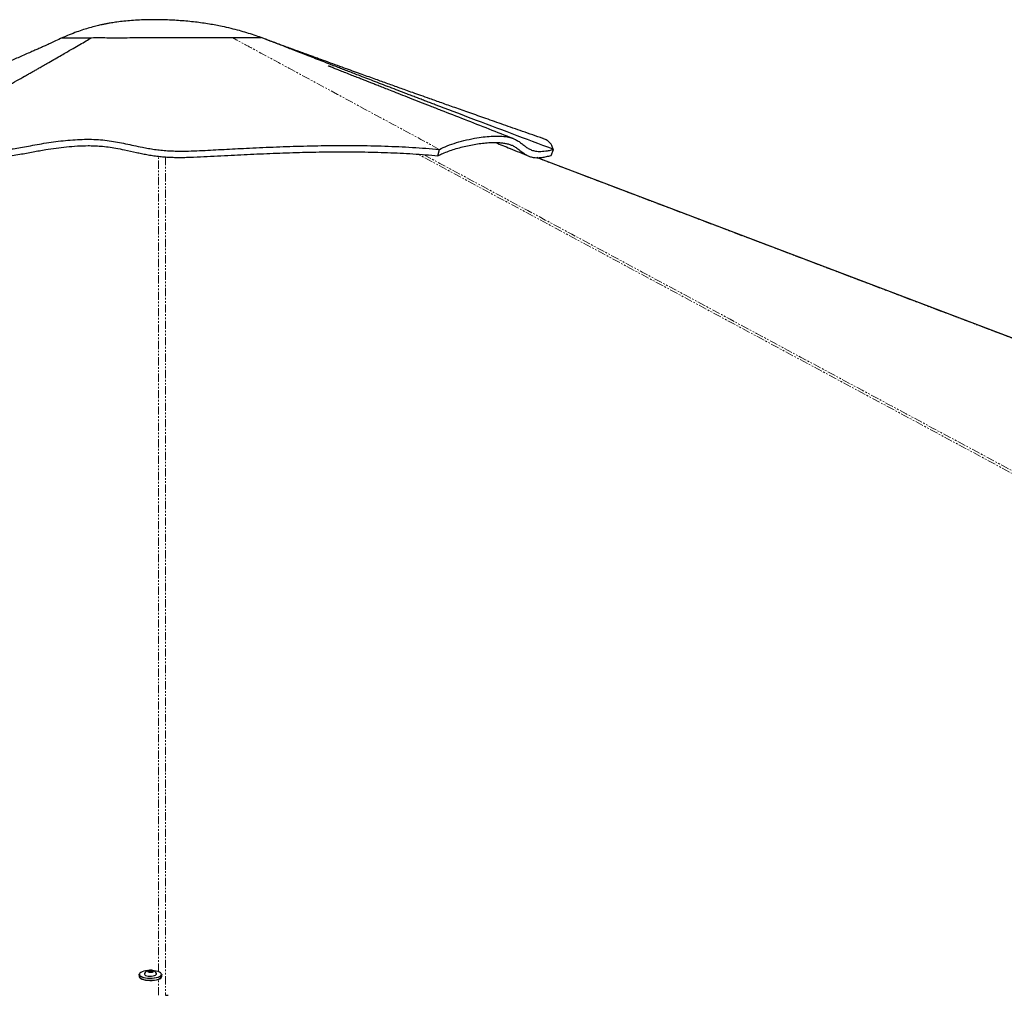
# Paper-space layout 'Wall Base Bracket' of a CAD drawing. Header units: millimetres. Extents: x 245 to 9339, y 492 to 8064.
# Tile 27 of 57: x 2434 to 3197, y 2840 to 3596. Entities that reach past the tile are written whole.
import ezdxf

# ---------------------------------------------------------------- set-up
doc = ezdxf.new("R2010")
doc.units = ezdxf.units.MM
doc.linetypes.add('PHANTOM', pattern=[12.7, 6.35, -1.27, 1.27, -1.27, 1.27, -1.27])

psp = doc.layouts.new('Wall Base Bracket')

# ---------------------------------------------------------------- linework, layer by layer
at = {"color": 7, "linetype": 'Continuous', "lineweight": 25}
for p, q in [((2466.35, 3581.74), (2466.36, 3581.72)), ((2466.36, 3581.74), (2466.35, 3581.74)), ((2466.69, 3581.78), (2466.87, 3581.81)), ((2620.9, 3581.99), (2620.9, 3581.99)), ((2757.68, 3490.47), (2758.81, 3495.4)), ((2845.43, 3490.73), (2847.25, 3495.36)), ((2847.26, 3495.36), (2846.93, 3495.48)), ((2526.21, 2855.78), (2526.21, 2854.28)), ((2530.21, 2856.18), (2530.21, 2855.97)), ((2533.23, 2858.45), (2534.21, 2858.95)), ((2533.97, 2857.9), (2533.23, 2858.45)), ((2535.69, 2857.85), (2533.97, 2857.9)), ((2534.21, 2858.95), (2535.94, 2858.9)), ((2534.21, 2857.89), (2534.21, 2858.95)), ((2536.68, 2858.35), (2535.69, 2857.85)), ((2535.94, 2858.9), (2536.68, 2858.35)), ((2535.94, 2857.98), (2535.94, 2858.9)), ((2539.71, 2855.98), (2539.71, 2856.19)), ((2543.71, 2854.3), (2543.71, 2855.8))]:
    psp.add_line(p, q, dxfattribs=at)
at = {"color": 8, "linetype": 'PHANTOM', "lineweight": 18}
psp.add_line((2541.16, 2839.71), (2541.16, 2852.08), dxfattribs=at)
at = {"color": 8, "linetype": 'PHANTOM', "lineweight": 18, "flags": 128}
for points in [[(2541.16, 2858.01), (2541.19, 3250.08), (2541.2, 3303.82), (2541.21, 3357.57), (2541.24, 3411.31), (2541.28, 3465.06), (2541.32, 3490.01)], [(3916.63, 2860.62), (3191.71, 3250.08), (3091.69, 3303.82), (2991.67, 3357.57), (2891.66, 3411.31), (2791.66, 3465.06), (2742.28, 3491.62)], [(4489.12, 2860.19), (3462.78, 3250.08), (3321.31, 3303.82), (3179.85, 3357.57), (3038.39, 3411.31), (2896.93, 3465.06), (2834.04, 3488.97)]]:
    psp.add_lwpolyline(points, dxfattribs=at)
at = {"color": 7, "linetype": 'Continuous', "lineweight": 25, "flags": 128}
for points in [[(4488.76, 2860.55), (4486.85, 2861.28), (4476.07, 2865.37), (4466.3, 2869.08), (4458.23, 2872.15), (4450.99, 2874.9), (4444.52, 2877.35), (4438.16, 2879.77), (4431.76, 2882.2), (4425.32, 2884.65), (4401.95, 2893.53), (4378.07, 2902.6), (4354.09, 2911.71), (4225.65, 2960.5), (3996.3, 3047.62), (3586.73, 3203.21), (3065.47, 3401.23), (2836.12, 3488.37), (2834.57, 3488.96)], [(2526.21, 2854.28), (2526.25, 2853.97), (2526.61, 2853.36), (2527.31, 2852.79), (2528.32, 2852.28), (2529.6, 2851.86), (2531.11, 2851.53), (2532.77, 2851.32), (2534.52, 2851.22), (2536.29, 2851.26), (2538, 2851.42), (2539.59, 2851.69), (2540.99, 2852.07), (2542.14, 2852.55), (2543, 2853.09), (2543.53, 2853.68), (2543.71, 2854.3), (2543.71, 2854.3)], [(2543.65, 2856.15), (2543.71, 2855.8), (2543.53, 2855.18), (2543, 2854.59), (2542.14, 2854.04), (2540.99, 2853.57), (2539.59, 2853.19), (2538, 2852.91), (2536.28, 2852.76), (2534.52, 2852.72), (2532.77, 2852.82), (2531.11, 2853.03), (2529.6, 2853.36), (2528.32, 2853.78), (2527.31, 2854.29), (2526.61, 2854.86), (2526.25, 2855.47), (2526.25, 2856.09), (2526.61, 2856.7), (2526.94, 2857.01)], [(2533.01, 2858.89), (2532.81, 2858.88), (2531.19, 2858.66), (2529.72, 2858.34), (2528.47, 2857.92), (2527.48, 2857.42), (2526.8, 2856.86), (2526.45, 2856.27), (2526.45, 2855.66), (2526.8, 2855.07), (2527.48, 2854.51), (2528.47, 2854.01), (2529.73, 2853.6), (2531.19, 2853.28), (2532.82, 2853.07), (2534.53, 2852.98), (2536.25, 2853.01), (2537.93, 2853.17), (2539.48, 2853.44), (2540.85, 2853.81), (2541.98, 2854.27), (2542.81, 2854.8), (2543.33, 2855.38), (2543.51, 2855.99), (2543.51, 2855.99)], [(2530.29, 2856.49), (2530.26, 2856.43), (2530.24, 2855.97), (2530.57, 2855.53), (2531.23, 2855.14), (2532.17, 2854.83), (2533.31, 2854.62), (2534.57, 2854.52)], [(2534.76, 2857.57), (2535.68, 2857.61), (2536.49, 2857.77), (2537.07, 2858.02), (2537.32, 2858.34), (2537.21, 2858.66), (2536.76, 2858.94), (2536.04, 2859.14), (2535.15, 2859.23), (2534.23, 2859.19), (2533.42, 2859.04), (2532.84, 2858.78), (2532.59, 2858.47), (2532.69, 2858.14), (2533.14, 2857.86), (2533.87, 2857.66), (2534.76, 2857.57)], [(2534.57, 2854.52), (2535.86, 2854.55), (2537.09, 2854.7), (2538.15, 2854.95), (2538.98, 2855.3), (2539.51, 2855.72), (2539.71, 2856.17), (2539.62, 2856.5)], [(2543.51, 2855.99), (2543.33, 2856.59), (2542.81, 2857.17), (2541.97, 2857.7), (2540.84, 2858.16), (2539.48, 2858.53), (2537.92, 2858.79), (2536.9, 2858.9)], [(2542.78, 2852.9), (2541.98, 2852.4), (2540.85, 2851.94), (2539.48, 2851.56), (2537.93, 2851.29), (2536.26, 2851.14), (2534.53, 2851.11), (2532.82, 2851.2), (2531.2, 2851.41), (2529.73, 2851.73), (2528.47, 2852.14), (2527.48, 2852.64), (2526.95, 2853.05)], [(2546.74, 2839.71), (2548.68, 2839.71)]]:
    psp.add_lwpolyline(points, dxfattribs=at)
at = {"color": 7, "linetype": 'Continuous', "lineweight": 25}
for start, end in [(107.26871, 151.4387), (28.69806, 72.86805)]:
    psp.add_arc((2534.96, 2853.95), 5.32, start, end, dxfattribs=at)
for points, knots in [([(2620.81, 3582.04), (2619.03, 3582.67), (2615.33, 3583.97), (2609.68, 3585.75), (2603.71, 3587.47), (2597.32, 3589.12), (2589.58, 3590.88), (2580.33, 3592.61), (2569.51, 3594.11), (2558.23, 3595.19), (2548.22, 3595.72), (2539.86, 3595.9), (2533.07, 3595.86), (2526.58, 3595.65), (2520.4, 3595.27), (2514.57, 3594.74), (2510.05, 3594.18), (2506.82, 3593.7), (2504.82, 3593.38), (2503.11, 3593.09), (2501.7, 3592.83), (2500.4, 3592.58), (2498.71, 3592.24), (2496.13, 3591.69), (2492.33, 3590.79), (2487.87, 3589.6), (2482.93, 3588.11), (2477.68, 3586.33), (2472.05, 3584.21), (2468.24, 3582.54), (2466.36, 3581.72)], [0, 0, 0, 0, 0.036516, 0.075785, 0.113523, 0.155225, 0.201026, 0.264015, 0.333413, 0.407616, 0.47842, 0.523201, 0.566092, 0.607136, 0.646376, 0.683857, 0.718572, 0.733349, 0.746245, 0.757252, 0.766362, 0.77357, 0.782367, 0.798941, 0.823504, 0.856219, 0.886257, 0.92118, 0.961196, 1, 1, 1, 1]), ([(2466.56, 3581.79), (2464.87, 3581), (2461.8, 3579.55), (2457.62, 3577.63), (2454.22, 3576.08), (2451.24, 3574.74), (2448.41, 3573.47), (2445.45, 3572.15), (2440.44, 3569.94), (2433.54, 3566.93), (2426.16, 3563.77), (2420.54, 3561.39), (2416.81, 3559.82), (2413.71, 3558.53), (2410.92, 3557.37), (2408.05, 3556.19), (2404.97, 3554.92), (2401.44, 3553.47), (2397.19, 3551.75), (2392.06, 3549.68), (2386.02, 3547.28), (2379.1, 3544.54), (2371.28, 3541.5), (2362.01, 3537.95), (2351.2, 3533.88), (2338.75, 3529.3), (2325.11, 3524.4), (2310.3, 3519.22), (2294.33, 3513.8), (2283.28, 3510.2), (2277.57, 3508.34)], [0, 0, 0, 0, 0.027776, 0.050738, 0.069014, 0.083789, 0.099007, 0.115019, 0.131821, 0.180334, 0.226801, 0.252502, 0.272929, 0.288004, 0.302452, 0.317743, 0.333874, 0.351658, 0.374102, 0.401261, 0.433108, 0.469608, 0.510724, 0.556415, 0.615441, 0.680551, 0.751658, 0.828669, 0.911485, 1, 1, 1, 1]), ([(2410.52, 3537.09), (2412.8, 3538.34), (2417.53, 3540.93), (2424.49, 3544.79), (2431.2, 3548.53), (2436.43, 3551.47), (2440.34, 3553.68), (2443.09, 3555.24), (2445.65, 3556.69), (2448.3, 3558.2), (2451.32, 3559.92), (2455.31, 3562.2), (2459.89, 3564.84), (2464.7, 3567.61), (2469.67, 3570.49), (2474.82, 3573.48), (2480.13, 3576.56), (2484.93, 3579.35), (2487.97, 3581.12), (2489.4, 3581.94)], [0, 0, 0, 0, 0.086364, 0.179608, 0.264817, 0.341932, 0.379075, 0.413974, 0.446622, 0.477012, 0.514963, 0.561943, 0.628943, 0.689977, 0.745015, 0.818499, 0.885801, 0.946312, 1, 1, 1, 1]), ([(2466.35, 3581.74), (2466.57, 3581.78), (2467.01, 3581.87), (2469.15, 3581.91), (2472.13, 3581.92), (2475.72, 3581.91), (2479.63, 3581.9), (2484.13, 3581.91), (2487.64, 3581.93), (2489.4, 3581.94)], [0, 0, 0, 0, 0.16666, 0.333316, 0.499959, 0.624977, 0.749986, 0.874997, 1, 1, 1, 1]), ([(2468.88, 3581.89), (2469.02, 3581.9), (2469.83, 3581.92), (2472.18, 3581.91), (2475.72, 3581.91), (2479.64, 3581.9), (2484.13, 3581.91), (2487.64, 3581.93), (2489.4, 3581.94)], [0, 0, 0, 0, 0.0529422, 0.2896662, 0.4673079, 0.6449098, 0.8224317, 1, 1, 1, 1]), ([(2489.4, 3581.94), (2491.31, 3581.99), (2495.13, 3582.07), (2501.06, 3581.93), (2507.42, 3581.79), (2515.18, 3581.91), (2524.03, 3582.04), (2533.93, 3582.06), (2543.15, 3582.07), (2551.53, 3582.03), (2559.02, 3582), (2566.37, 3581.99), (2574.27, 3582), (2582.53, 3582.02), (2590.93, 3582.05), (2595.83, 3582.06), (2598.28, 3582.07)], [0, 0, 0, 0, 0.062903, 0.125668, 0.188498, 0.25125, 0.334593, 0.417672, 0.500764, 0.56317, 0.625591, 0.688043, 0.750493, 0.833692, 0.916862, 1, 1, 1, 1]), ([(2489.4, 3581.94), (2491.3, 3581.99), (2495.1, 3582.07), (2500.99, 3581.94), (2507.32, 3581.79), (2515.05, 3581.91), (2523.9, 3582.04), (2533.81, 3582.06), (2543.05, 3582.07), (2551.45, 3582.03), (2558.96, 3582), (2566.31, 3581.99), (2574.22, 3582), (2582.49, 3582.02), (2590.91, 3582.05), (2595.82, 3582.06), (2598.28, 3582.07)], [0, 0, 0, 0, 0.0625298, 0.1250517, 0.1875414, 0.2500212, 0.3333608, 0.4166857, 0.5000147, 0.5625257, 0.6250318, 0.687536, 0.7500437, 0.833359, 0.9166797, 1, 1, 1, 1]), ([(2598.28, 3582.07), (2600, 3582.07), (2603.43, 3582.08), (2607.83, 3582.11), (2611.67, 3582.13), (2614.91, 3582.12), (2617.6, 3582.07), (2619.65, 3581.98), (2620.9, 3581.94), (2620.86, 3582.01), (2620.83, 3582.05)], [0, 0, 0, 0, 0.124931, 0.249778, 0.374512, 0.499258, 0.624158, 0.749356, 0.874719, 1, 1, 1, 1]), ([(2598.28, 3582.07), (2600, 3582.07), (2603.44, 3582.08), (2607.84, 3582.11), (2611.69, 3582.13), (2614.92, 3582.12), (2617.62, 3582.06), (2619.64, 3581.98), (2620.78, 3581.93), (2620.77, 3581.99), (2620.77, 3582.01)], [0, 0, 0, 0, 0.132136, 0.264282, 0.396432, 0.52859, 0.66075, 0.792888, 0.924997, 1, 1, 1, 1]), ([(2846.93, 3495.48), (2825.79, 3503.43), (2795.34, 3514.87), (2763.71, 3526.9), (2751.99, 3531.37), (2748.33, 3532.76), (2744.68, 3534.16), (2741.03, 3535.56), (2737.38, 3536.95), (2730.48, 3539.6), (2720.61, 3543.38), (2708.05, 3548.21), (2698.5, 3551.89), (2691.72, 3554.51), (2687.48, 3556.15), (2683.36, 3557.74), (2679.05, 3559.41), (2674.2, 3561.29), (2666.82, 3564.15), (2657.52, 3567.77), (2646.93, 3571.89), (2637.35, 3575.63), (2628.76, 3578.97), (2623.36, 3581.07), (2620.83, 3582.05)], [0, 0, 0, 0, 0.27981, 0.403054, 0.4192, 0.435346, 0.451495, 0.467644, 0.483795, 0.499948, 0.559185, 0.614746, 0.666621, 0.685992, 0.704792, 0.723021, 0.74068, 0.762016, 0.787467, 0.838789, 0.885713, 0.928228, 0.966326, 1, 1, 1, 1]), ([(2839.1, 3503.8), (2833.81, 3505.64), (2823.61, 3509.18), (2808.86, 3514.34), (2795.21, 3519.13), (2782.69, 3523.54), (2771.28, 3527.57), (2761, 3531.22), (2752.16, 3534.36), (2744.67, 3537.03), (2738.46, 3539.24), (2733.04, 3541.18), (2728.15, 3542.93), (2723.5, 3544.59), (2718.87, 3546.25), (2714.24, 3547.92), (2709.4, 3549.66), (2704.31, 3551.49), (2698.83, 3553.46), (2693, 3555.57), (2686.67, 3557.86), (2679.81, 3560.34), (2672.61, 3562.96), (2666.49, 3565.18), (2661.78, 3566.9), (2658.63, 3568.05), (2655.97, 3569.02), (2653.65, 3569.87), (2651.25, 3570.75), (2648.36, 3571.81), (2644.69, 3573.16), (2640.39, 3574.74), (2635.77, 3576.44), (2631.24, 3578.12), (2627.14, 3579.64), (2624.59, 3580.61), (2623.44, 3581.04)], [0, 0, 0, 0, 0.072986, 0.140855, 0.203592, 0.261182, 0.313611, 0.360867, 0.402938, 0.43549, 0.464059, 0.488639, 0.510139, 0.531429, 0.552721, 0.574017, 0.59532, 0.619678, 0.644347, 0.671131, 0.700345, 0.732, 0.766111, 0.799925, 0.816714, 0.831237, 0.843492, 0.853473, 0.863323, 0.8767, 0.89368, 0.914274, 0.93637, 0.958574, 0.98124, 1, 1, 1, 1]), ([(2816.09, 3503.76), (2809.86, 3506.18), (2797.28, 3511.09), (2778.66, 3518.36), (2763.5, 3524.29), (2751.97, 3528.8), (2743.86, 3531.97), (2736.11, 3535.02), (2728.89, 3537.85), (2722.72, 3540.28), (2717.56, 3542.3), (2713.35, 3543.96), (2709.69, 3545.4), (2706.6, 3546.62), (2703.88, 3547.7), (2701.29, 3548.72), (2698.41, 3549.86), (2694.99, 3551.21), (2690.93, 3552.81), (2686.6, 3554.53), (2682.5, 3556.16), (2679.05, 3557.53), (2676.3, 3558.63), (2674.38, 3559.39), (2673.43, 3559.77), (2672.78, 3560.03), (2672.71, 3560.05), (2672.67, 3560.06)], [0, 0, 0, 0, 0.126591, 0.25598, 0.379875, 0.436377, 0.491655, 0.545546, 0.59507, 0.639113, 0.67163, 0.700341, 0.725249, 0.746353, 0.763654, 0.780943, 0.799794, 0.823419, 0.851812, 0.883978, 0.912867, 0.937109, 0.956177, 0.971371, 0.97838, 0.985457, 1, 1, 1, 1]), ([(2328.28, 3494.4), (2329.45, 3495.11), (2331.79, 3496.55), (2335.84, 3498.31), (2340.29, 3499.7), (2345.09, 3500.66), (2350.11, 3501.2), (2356.08, 3501.39), (2362.93, 3501.1), (2370.55, 3500.31), (2377.97, 3499.26), (2385.14, 3498.11), (2392.08, 3496.99), (2398.73, 3496), (2405.05, 3495.23), (2411.02, 3494.78), (2416.57, 3494.73), (2421.93, 3495.04), (2427.33, 3495.65), (2432.93, 3496.53), (2438.89, 3497.62), (2445.36, 3498.84), (2452.41, 3500.07), (2459.78, 3501.19), (2467.25, 3502.11), (2474.71, 3502.8), (2482.12, 3503.2), (2489.4, 3503.25), (2496.43, 3502.88), (2503.08, 3502.09), (2509.47, 3501.01), (2515.75, 3499.75), (2522.1, 3498.39), (2527.94, 3497.16), (2533.31, 3496.14), (2538.11, 3495.36), (2543.07, 3494.73), (2548.07, 3494.33), (2552.95, 3494.1), (2559.19, 3494), (2566.61, 3494.13), (2575.13, 3494.5), (2583.54, 3494.95), (2592.04, 3495.4), (2600.61, 3495.84), (2613.19, 3496.46), (2629.92, 3497.22), (2651.17, 3497.96), (2672.86, 3498.41), (2694.83, 3498.46), (2716.61, 3498), (2738.06, 3497.04), (2751.89, 3495.95), (2758.8, 3495.4)], [0, 0, 0, 0, 0.011886, 0.023919, 0.036038, 0.048128, 0.060112, 0.071899, 0.089115, 0.105757, 0.121849, 0.137425, 0.15249, 0.167018, 0.180971, 0.194314, 0.207633, 0.221558, 0.236039, 0.251034, 0.266538, 0.282558, 0.299012, 0.315378, 0.33159, 0.347663, 0.363606, 0.379413, 0.395104, 0.410771, 0.426457, 0.442177, 0.457931, 0.473734, 0.484304, 0.494897, 0.505498, 0.516048, 0.526526, 0.536934, 0.557162, 0.577235, 0.59716, 0.617066, 0.636996, 0.656953, 0.704114, 0.75147, 0.800888, 0.850507, 0.900278, 0.950135, 1, 1, 1, 1]), ([(2758.81, 3495.4), (2760.78, 3496.32), (2764.76, 3498.19), (2772.03, 3500.65), (2779.85, 3502.77), (2787.4, 3504.29), (2794.34, 3505.26), (2800.51, 3505.72), (2806.3, 3505.7), (2811.28, 3505.16), (2815.38, 3504.13), (2818.58, 3502.69), (2821.23, 3500.95), (2823.58, 3499.11), (2825.83, 3497.31), (2828.2, 3495.74), (2830.91, 3494.54), (2833.68, 3493.93), (2836.33, 3493.76), (2838.61, 3493.82), (2841.17, 3494.09), (2844.06, 3494.55), (2846.17, 3495.09), (2847.25, 3495.36)], [0, 0, 0, 0, 0.0690088, 0.1392912, 0.2106432, 0.2827427, 0.3397069, 0.3967989, 0.4539505, 0.511196, 0.5602034, 0.6091095, 0.6573544, 0.7048847, 0.7515384, 0.7971517, 0.8416147, 0.8849971, 0.907805, 0.9305036, 0.9532329, 0.9761725, 1, 1, 1, 1]), ([(2846.93, 3495.48), (2846.68, 3496.44), (2846.19, 3498.32), (2844.6, 3500.57), (2842.39, 3502.33), (2840.51, 3503.37), (2839.24, 3503.72), (2839.06, 3503.77)], [0, 0, 0, 0, 0.248657, 0.491598, 0.729274, 0.963017, 1, 1, 1, 1]), ([(2330.18, 3489.46), (2331.01, 3490.01), (2332.7, 3491.1), (2335.56, 3492.53), (2338.68, 3493.76), (2342.02, 3494.76), (2345.58, 3495.51), (2349.28, 3496.02), (2353.15, 3496.3), (2358.2, 3496.39), (2364.47, 3496.09), (2372.45, 3495.25), (2380.52, 3494.08), (2388.31, 3492.82), (2395.31, 3491.71), (2401.34, 3490.86), (2406.66, 3490.27), (2411.63, 3489.9), (2416.68, 3489.83), (2422.16, 3490.08), (2427.78, 3490.67), (2433.39, 3491.52), (2438.79, 3492.48), (2443.82, 3493.42), (2448.85, 3494.34), (2454.74, 3495.35), (2461.81, 3496.41), (2470.02, 3497.39), (2478.32, 3498.07), (2485.54, 3498.3), (2491.57, 3498.2), (2496.86, 3497.89), (2502.36, 3497.26), (2508.49, 3496.27), (2515.64, 3494.86), (2522.21, 3493.4), (2528.05, 3492.18), (2532.19, 3491.37), (2536.54, 3490.63), (2540.95, 3490.02), (2545.52, 3489.57), (2550.12, 3489.29), (2555.14, 3489.15), (2560.34, 3489.14), (2567.55, 3489.31), (2579.82, 3489.89), (2596.91, 3490.83), (2617.45, 3491.82), (2637.64, 3492.66), (2657.99, 3493.27), (2678.37, 3493.57), (2698.64, 3493.49), (2718.69, 3492.97), (2738.47, 3492.01), (2751.27, 3490.99), (2757.67, 3490.47)], [0, 0, 0, 0, 0.008822, 0.01777, 0.026717, 0.035808, 0.044631, 0.053587, 0.062544, 0.071618, 0.087849, 0.104218, 0.123959, 0.140665, 0.155352, 0.170031, 0.180653, 0.191267, 0.204392, 0.217534, 0.233538, 0.249547, 0.262966, 0.276378, 0.287901, 0.299423, 0.317235, 0.335069, 0.353145, 0.371207, 0.382158, 0.393104, 0.407173, 0.421256, 0.438362, 0.461309, 0.470887, 0.480586, 0.490276, 0.500202, 0.509247, 0.519487, 0.529739, 0.542163, 0.554596, 0.579747, 0.630037, 0.676148, 0.722309, 0.768531, 0.814763, 0.860897, 0.907078, 0.95348, 1, 1, 1, 1]), ([(2757.68, 3490.47), (2758.95, 3491.08), (2761.52, 3492.31), (2765.93, 3494.01), (2770.64, 3495.58), (2777.22, 3497.47), (2784.1, 3498.98), (2790.93, 3500.02), (2795.97, 3500.55), (2800.82, 3500.77), (2805, 3500.67), (2808.52, 3500.32), (2811.42, 3499.78), (2814.03, 3499.02), (2816.56, 3497.89), (2819.24, 3496.22), (2822, 3494.02), (2824.71, 3491.89), (2827.37, 3490.35), (2830.01, 3489.4), (2832.7, 3488.95), (2835.55, 3488.89), (2838.44, 3489.15), (2841.71, 3489.71), (2844.18, 3490.39), (2845.43, 3490.73)], [0, 0, 0, 0, 0.045549, 0.091191, 0.13675, 0.182313, 0.273631, 0.319445, 0.365292, 0.411281, 0.457349, 0.491546, 0.525805, 0.560288, 0.594858, 0.641251, 0.702597, 0.763945, 0.810005, 0.84851, 0.887189, 0.915051, 0.943147, 0.971429, 1, 1, 1, 1]), ([(2802.37, 3500.67), (2806.11, 3499.14), (2814.68, 3495.62), (2823.26, 3492.11), (2828.09, 3490.13)], [0, 0, 0, 0, 0.436805, 1, 1, 1, 1])]:
    psp.add_open_spline(points, degree=3, knots=knots, dxfattribs=at)
at = {"color": 8, "linetype": 'PHANTOM', "lineweight": 18}
for points, knots in [([(2758.8, 3495.4), (2720.57, 3516.03), (2671.81, 3542.33), (2620.01, 3570.31), (2604.73, 3578.57), (2599.96, 3581.16), (2598.28, 3582.07)], [0, 0, 0, 0, 0.7139533, 0.9104664, 0.9686056, 1, 1, 1, 1]), ([(2546.57, 3489.54), (2546.59, 3478.12), (2546.64, 3447.15), (2546.66, 3396.65), (2546.69, 3338.02), (2546.7, 3279.39), (2546.71, 3220.77), (2546.73, 3074.2), (2546.73, 2947.18), (2546.74, 2839.71)], [0, 0, 0, 0, 0.052682, 0.142903, 0.233124, 0.323344, 0.413565, 0.503786, 1, 1, 1, 1]), ([(2746.59, 3491.3), (2768.94, 3479.3), (2827.68, 3447.74), (2922.77, 3396.65), (3031.91, 3338.02), (3141.05, 3279.39), (3250.18, 3220.77), (3510, 3081.19), (3733.43, 2961.15), (3920.5, 2860.66)], [0, 0, 0, 0, 0.05708, 0.150047, 0.243013, 0.335979, 0.428946, 0.521912, 1, 1, 1, 1])]:
    psp.add_open_spline(points, degree=3, knots=knots, dxfattribs=at)

doc.saveas('drawing.dxf')
